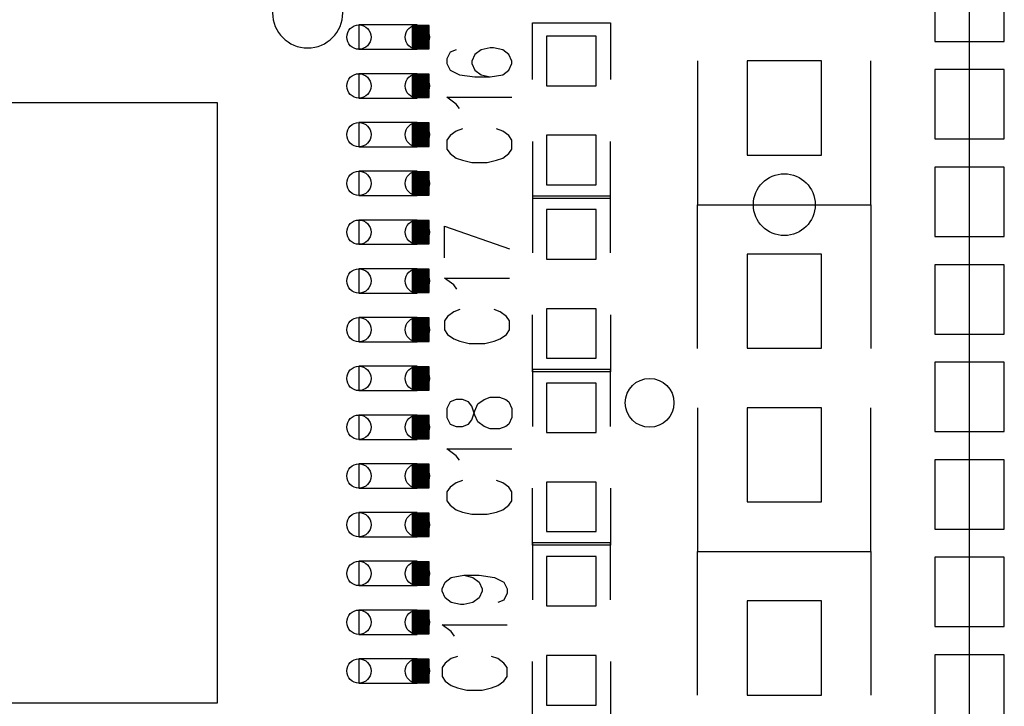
# Model space of a CAD drawing. Extents: x 0.9 to 16.1, y 0.6 to 10.4.
# Tile 16 of 21: x 10.213 to 11.282, y 5.598 to 6.343. Entities that reach past the tile are written whole.
import ezdxf

# ---------------------------------------------------------------- set-up
doc = ezdxf.new("R2010")
doc.units = 0
doc.layers.get('0').update_dxf_attribs({"linetype": 'CONTINUOUS'})
doc.layers.add('adt001026', color=3, linetype='CONTINUOUS')

# ---------------------------------------------------------------- blocks, each defined once
blk = doc.blocks.new('D11')
blk.add_circle((0, 0), 0.0265)
blk = doc.blocks.new('D12')
blk.add_circle((0, 0), 0.0336)
blk = doc.blocks.new('D18')
blk.add_lwpolyline([(-0.026895, -0.026895), (0.026895, -0.026895), (0.026895, 0.026895), (-0.026895, 0.026895)], close=True)
blk = doc.blocks.new('D21')
blk.add_lwpolyline([(-0.325605, -0.325605), (0.325605, -0.325605), (0.325605, 0.325605), (-0.325605, 0.325605)], close=True)
blk = doc.blocks.new('D24')
blk.add_lwpolyline([(-0.040335, -0.051105), (0.040335, -0.051105), (0.040335, 0.051105), (-0.040335, 0.051105)], close=True)
blk = doc.blocks.new('D27')
blk.add_lwpolyline([(-0.03765, -0.03765), (0.03765, -0.03765), (0.03765, 0.03765), (-0.03765, 0.03765)], close=True)
blk = doc.blocks.new('D41')
blk.add_lwpolyline([(0.0317, 0.0132), (-0.0317, 0.0132), (-0.0317, -0.0132), (0.0317, -0.0132)], close=True)
for centre in [(-0.0317, 0), (0.0317, 0)]:
    blk.add_circle(centre, 0.0132)

msp = doc.modelspace()

# ---------------------------------------------------------------- linework, layer by layer
at = {"layer": 'adt001026', "color": 3}
for points in [[(8.703304, 3.816078), (11.244574, 3.816078), (11.244574, 7.783098), (8.703304, 7.783098), (8.703304, 3.816078)], [(10.657234, 6.311688), (10.657234, 6.337098), (10.639234, 6.337098), (10.639234, 6.311688), (10.657234, 6.311688)], [(10.639234, 6.311688), (10.639234, 6.337098)], [(10.639744, 6.311688), (10.639744, 6.337098)], [(10.640284, 6.311688), (10.640284, 6.337098)], [(10.640824, 6.311688), (10.640824, 6.337098)], [(10.641334, 6.311688), (10.641334, 6.337098)], [(10.641874, 6.311688), (10.641874, 6.337098)], [(10.642414, 6.311688), (10.642414, 6.337098)], [(10.642924, 6.311688), (10.642924, 6.337098)], [(10.643464, 6.311688), (10.643464, 6.337098)], [(10.643974, 6.311688), (10.643974, 6.337098)], [(10.644514, 6.311688), (10.644514, 6.337098)], [(10.645054, 6.311688), (10.645054, 6.337098)], [(10.645564, 6.311688), (10.645564, 6.337098)], [(10.646104, 6.311688), (10.646104, 6.337098)], [(10.646644, 6.311688), (10.646644, 6.337098)], [(10.647154, 6.311688), (10.647154, 6.337098)], [(10.647694, 6.311688), (10.647694, 6.337098)], [(10.648234, 6.311688), (10.648234, 6.337098)], [(10.648744, 6.311688), (10.648744, 6.337098)], [(10.649284, 6.311688), (10.649284, 6.337098)], [(10.649824, 6.311688), (10.649824, 6.337098)], [(10.650334, 6.311688), (10.650334, 6.337098)], [(10.650874, 6.311688), (10.650874, 6.337098)], [(10.651414, 6.311688), (10.651414, 6.337098)], [(10.651924, 6.311688), (10.651924, 6.337098)], [(10.652464, 6.311688), (10.652464, 6.337098)], [(10.652974, 6.311688), (10.652974, 6.337098)], [(10.653514, 6.311688), (10.653514, 6.337098)], [(10.654054, 6.311688), (10.654054, 6.337098)], [(10.654564, 6.311688), (10.654564, 6.337098)], [(10.655104, 6.311688), (10.655104, 6.337098)], [(10.655644, 6.311688), (10.655644, 6.337098)], [(10.656154, 6.311688), (10.656154, 6.337098)], [(10.656694, 6.311688), (10.656694, 6.337098)], [(10.769524, 6.278328), (10.769524, 6.339978), (10.854244, 6.339978), (10.854244, 6.278328)], [(10.686814, 6.310458), (10.680094, 6.308028), (10.676734, 6.300678), (10.676734, 6.295788), (10.680094, 6.288468), (10.690174, 6.283578), (10.707004, 6.281118), (10.723804, 6.281118), (10.737244, 6.283578), (10.743964, 6.288468), (10.747324, 6.295788), (10.747324, 6.298248), (10.743964, 6.305568), (10.737244, 6.310458), (10.727164, 6.312918), (10.723804, 6.312918), (10.713724, 6.310458), (10.707004, 6.305568), (10.703614, 6.298248), (10.703614, 6.295788), (10.707004, 6.288468), (10.713724, 6.283578), (10.723804, 6.281118)], [(10.949044, 6.298488), (10.949044, 6.142488), (11.137324, 6.142488), (11.137324, 6.298488)], [(10.657234, 6.258768), (10.657234, 6.284178), (10.639234, 6.284178), (10.639234, 6.258768), (10.657234, 6.258768)], [(10.639234, 6.258768), (10.639234, 6.284178)], [(10.639744, 6.258768), (10.639744, 6.284178)], [(10.640284, 6.258768), (10.640284, 6.284178)], [(10.640824, 6.258768), (10.640824, 6.284178)], [(10.641334, 6.258768), (10.641334, 6.284178)], [(10.641874, 6.258768), (10.641874, 6.284178)], [(10.642414, 6.258768), (10.642414, 6.284178)], [(10.642924, 6.258768), (10.642924, 6.284178)], [(10.643464, 6.258768), (10.643464, 6.284178)], [(10.643974, 6.258768), (10.643974, 6.284178)], [(10.644514, 6.258768), (10.644514, 6.284178)], [(10.645054, 6.258768), (10.645054, 6.284178)], [(10.645564, 6.258768), (10.645564, 6.284178)], [(10.646104, 6.258768), (10.646104, 6.284178)], [(10.646644, 6.258768), (10.646644, 6.284178)], [(10.647154, 6.258768), (10.647154, 6.284178)], [(10.647694, 6.258768), (10.647694, 6.284178)], [(10.648234, 6.258768), (10.648234, 6.284178)], [(10.648744, 6.258768), (10.648744, 6.284178)], [(10.649284, 6.258768), (10.649284, 6.284178)], [(10.649824, 6.258768), (10.649824, 6.284178)], [(10.650334, 6.258768), (10.650334, 6.284178)], [(10.650874, 6.258768), (10.650874, 6.284178)], [(10.651414, 6.258768), (10.651414, 6.284178)], [(10.651924, 6.258768), (10.651924, 6.284178)], [(10.652464, 6.258768), (10.652464, 6.284178)], [(10.652974, 6.258768), (10.652974, 6.284178)], [(10.653514, 6.258768), (10.653514, 6.284178)], [(10.654054, 6.258768), (10.654054, 6.284178)], [(10.654564, 6.258768), (10.654564, 6.284178)], [(10.655104, 6.258768), (10.655104, 6.284178)], [(10.655644, 6.258768), (10.655644, 6.284178)], [(10.656154, 6.258768), (10.656154, 6.284178)], [(10.656694, 6.258768), (10.656694, 6.284178)], [(10.690174, 6.246888), (10.686814, 6.251778), (10.676734, 6.259128), (10.747324, 6.259128)], [(10.657234, 6.205818), (10.657234, 6.231228), (10.639234, 6.231228), (10.639234, 6.205818), (10.657234, 6.205818)], [(10.639234, 6.205818), (10.639234, 6.231228)], [(10.639744, 6.205818), (10.639744, 6.231228)], [(10.640284, 6.205818), (10.640284, 6.231228)], [(10.640824, 6.205818), (10.640824, 6.231228)], [(10.641334, 6.205818), (10.641334, 6.231228)], [(10.641874, 6.205818), (10.641874, 6.231228)], [(10.642414, 6.205818), (10.642414, 6.231228)], [(10.642924, 6.205818), (10.642924, 6.231228)], [(10.643464, 6.205818), (10.643464, 6.231228)], [(10.643974, 6.205818), (10.643974, 6.231228)], [(10.644514, 6.205818), (10.644514, 6.231228)], [(10.645054, 6.205818), (10.645054, 6.231228)], [(10.645564, 6.205818), (10.645564, 6.231228)], [(10.646104, 6.205818), (10.646104, 6.231228)], [(10.646644, 6.205818), (10.646644, 6.231228)], [(10.647154, 6.205818), (10.647154, 6.231228)], [(10.647694, 6.205818), (10.647694, 6.231228)], [(10.648234, 6.205818), (10.648234, 6.231228)], [(10.648744, 6.205818), (10.648744, 6.231228)], [(10.649284, 6.205818), (10.649284, 6.231228)], [(10.649824, 6.205818), (10.649824, 6.231228)], [(10.650334, 6.205818), (10.650334, 6.231228)], [(10.650874, 6.205818), (10.650874, 6.231228)], [(10.651414, 6.205818), (10.651414, 6.231228)], [(10.651924, 6.205818), (10.651924, 6.231228)], [(10.652464, 6.205818), (10.652464, 6.231228)], [(10.652974, 6.205818), (10.652974, 6.231228)], [(10.653514, 6.205818), (10.653514, 6.231228)], [(10.654054, 6.205818), (10.654054, 6.231228)], [(10.654564, 6.205818), (10.654564, 6.231228)], [(10.655104, 6.205818), (10.655104, 6.231228)], [(10.655644, 6.205818), (10.655644, 6.231228)], [(10.656154, 6.205818), (10.656154, 6.231228)], [(10.656694, 6.205818), (10.656694, 6.231228)], [(10.693534, 6.224898), (10.686814, 6.222438), (10.680094, 6.217548), (10.676734, 6.212658), (10.676734, 6.202878), (10.680094, 6.197988), (10.686814, 6.193098), (10.693534, 6.190668), (10.703614, 6.188208), (10.720444, 6.188208), (10.730524, 6.190668), (10.737244, 6.193098), (10.743964, 6.197988), (10.747324, 6.202878), (10.747324, 6.212658), (10.743964, 6.217548), (10.737244, 6.222438), (10.730524, 6.224898)], [(10.769524, 6.211068), (10.769524, 6.149388), (10.854244, 6.149388), (10.854244, 6.211068)], [(10.657234, 6.152868), (10.657234, 6.178278), (10.639234, 6.178278), (10.639234, 6.152868), (10.657234, 6.152868)], [(10.639234, 6.152868), (10.639234, 6.178278)], [(10.639744, 6.152868), (10.639744, 6.178278)], [(10.640284, 6.152868), (10.640284, 6.178278)], [(10.640824, 6.152868), (10.640824, 6.178278)], [(10.641334, 6.152868), (10.641334, 6.178278)], [(10.641874, 6.152868), (10.641874, 6.178278)], [(10.642414, 6.152868), (10.642414, 6.178278)], [(10.642924, 6.152868), (10.642924, 6.178278)], [(10.643464, 6.152868), (10.643464, 6.178278)], [(10.643974, 6.152868), (10.643974, 6.178278)], [(10.644514, 6.152868), (10.644514, 6.178278)], [(10.645054, 6.152868), (10.645054, 6.178278)], [(10.645564, 6.152868), (10.645564, 6.178278)], [(10.646104, 6.152868), (10.646104, 6.178278)], [(10.646644, 6.152868), (10.646644, 6.178278)], [(10.647154, 6.152868), (10.647154, 6.178278)], [(10.647694, 6.152868), (10.647694, 6.178278)], [(10.648234, 6.152868), (10.648234, 6.178278)], [(10.648744, 6.152868), (10.648744, 6.178278)], [(10.649284, 6.152868), (10.649284, 6.178278)], [(10.649824, 6.152868), (10.649824, 6.178278)], [(10.650334, 6.152868), (10.650334, 6.178278)], [(10.650874, 6.152868), (10.650874, 6.178278)], [(10.651414, 6.152868), (10.651414, 6.178278)], [(10.651924, 6.152868), (10.651924, 6.178278)], [(10.652464, 6.152868), (10.652464, 6.178278)], [(10.652974, 6.152868), (10.652974, 6.178278)], [(10.653514, 6.152868), (10.653514, 6.178278)], [(10.654054, 6.152868), (10.654054, 6.178278)], [(10.654564, 6.152868), (10.654564, 6.178278)], [(10.655104, 6.152868), (10.655104, 6.178278)], [(10.655644, 6.152868), (10.655644, 6.178278)], [(10.656154, 6.152868), (10.656154, 6.178278)], [(10.656694, 6.152868), (10.656694, 6.178278)], [(10.854244, 6.090048), (10.854244, 6.151728), (10.769524, 6.151728), (10.769524, 6.090048)], [(10.949044, 5.986488), (10.949044, 6.142488), (11.137324, 6.142488), (11.137324, 5.986488)], [(10.657234, 6.099918), (10.657234, 6.125328), (10.639234, 6.125328), (10.639234, 6.099918), (10.657234, 6.099918)], [(10.639234, 6.099918), (10.639234, 6.125328)], [(10.639744, 6.099918), (10.639744, 6.125328)], [(10.640284, 6.099918), (10.640284, 6.125328)], [(10.640824, 6.099918), (10.640824, 6.125328)], [(10.641334, 6.099918), (10.641334, 6.125328)], [(10.641874, 6.099918), (10.641874, 6.125328)], [(10.642414, 6.099918), (10.642414, 6.125328)], [(10.642924, 6.099918), (10.642924, 6.125328)], [(10.643464, 6.099918), (10.643464, 6.125328)], [(10.643974, 6.099918), (10.643974, 6.125328)], [(10.644514, 6.099918), (10.644514, 6.125328)], [(10.645054, 6.099918), (10.645054, 6.125328)], [(10.645564, 6.099918), (10.645564, 6.125328)], [(10.646104, 6.099918), (10.646104, 6.125328)], [(10.646644, 6.099918), (10.646644, 6.125328)], [(10.647154, 6.099918), (10.647154, 6.125328)], [(10.647694, 6.099918), (10.647694, 6.125328)], [(10.648234, 6.099918), (10.648234, 6.125328)], [(10.648744, 6.099918), (10.648744, 6.125328)], [(10.649284, 6.099918), (10.649284, 6.125328)], [(10.649824, 6.099918), (10.649824, 6.125328)], [(10.650334, 6.099918), (10.650334, 6.125328)], [(10.650874, 6.099918), (10.650874, 6.125328)], [(10.651414, 6.099918), (10.651414, 6.125328)], [(10.651924, 6.099918), (10.651924, 6.125328)], [(10.652464, 6.099918), (10.652464, 6.125328)], [(10.652974, 6.099918), (10.652974, 6.125328)], [(10.653514, 6.099918), (10.653514, 6.125328)], [(10.654054, 6.099918), (10.654054, 6.125328)], [(10.654564, 6.099918), (10.654564, 6.125328)], [(10.655104, 6.099918), (10.655104, 6.125328)], [(10.655644, 6.099918), (10.655644, 6.125328)], [(10.656154, 6.099918), (10.656154, 6.125328)], [(10.656694, 6.099918), (10.656694, 6.125328)], [(10.674034, 6.119028), (10.744654, 6.094578)], [(10.674034, 6.084798), (10.674034, 6.119028)], [(10.657234, 6.046998), (10.657234, 6.072408), (10.639234, 6.072408), (10.639234, 6.046998), (10.657234, 6.046998)], [(10.639234, 6.046998), (10.639234, 6.072408)], [(10.639744, 6.046998), (10.639744, 6.072408)], [(10.640284, 6.046998), (10.640284, 6.072408)], [(10.640824, 6.046998), (10.640824, 6.072408)], [(10.641334, 6.046998), (10.641334, 6.072408)], [(10.641874, 6.046998), (10.641874, 6.072408)], [(10.642414, 6.046998), (10.642414, 6.072408)], [(10.642924, 6.046998), (10.642924, 6.072408)], [(10.643464, 6.046998), (10.643464, 6.072408)], [(10.643974, 6.046998), (10.643974, 6.072408)], [(10.644514, 6.046998), (10.644514, 6.072408)], [(10.645054, 6.046998), (10.645054, 6.072408)], [(10.645564, 6.046998), (10.645564, 6.072408)], [(10.646104, 6.046998), (10.646104, 6.072408)], [(10.646644, 6.046998), (10.646644, 6.072408)], [(10.647154, 6.046998), (10.647154, 6.072408)], [(10.647694, 6.046998), (10.647694, 6.072408)], [(10.648234, 6.046998), (10.648234, 6.072408)], [(10.648744, 6.046998), (10.648744, 6.072408)], [(10.649284, 6.046998), (10.649284, 6.072408)], [(10.649824, 6.046998), (10.649824, 6.072408)], [(10.650334, 6.046998), (10.650334, 6.072408)], [(10.650874, 6.046998), (10.650874, 6.072408)], [(10.651414, 6.046998), (10.651414, 6.072408)], [(10.651924, 6.046998), (10.651924, 6.072408)], [(10.652464, 6.046998), (10.652464, 6.072408)], [(10.652974, 6.046998), (10.652974, 6.072408)], [(10.653514, 6.046998), (10.653514, 6.072408)], [(10.654054, 6.046998), (10.654054, 6.072408)], [(10.654564, 6.046998), (10.654564, 6.072408)], [(10.655104, 6.046998), (10.655104, 6.072408)], [(10.655644, 6.046998), (10.655644, 6.072408)], [(10.656154, 6.046998), (10.656154, 6.072408)], [(10.656694, 6.046998), (10.656694, 6.072408)], [(10.687504, 6.050568), (10.684144, 6.055458), (10.674034, 6.062778), (10.744654, 6.062778)], [(10.690864, 6.028548), (10.684144, 6.026118), (10.677394, 6.021228), (10.674034, 6.016338), (10.674034, 6.006558), (10.677394, 6.001668), (10.684144, 5.996778), (10.690864, 5.994318), (10.700944, 5.991888), (10.717744, 5.991888), (10.727824, 5.994318), (10.734544, 5.996778), (10.741294, 6.001668), (10.744654, 6.006558), (10.744654, 6.016338), (10.741294, 6.021228), (10.734544, 6.026118), (10.727824, 6.028548)], [(10.854244, 6.022818), (10.854244, 5.961138), (10.769524, 5.961138), (10.769524, 6.022818)], [(10.657234, 5.994048), (10.657234, 6.019458), (10.639234, 6.019458), (10.639234, 5.994048), (10.657234, 5.994048)], [(10.639234, 5.994048), (10.639234, 6.019458)], [(10.639744, 5.994048), (10.639744, 6.019458)], [(10.640284, 5.994048), (10.640284, 6.019458)], [(10.640824, 5.994048), (10.640824, 6.019458)], [(10.641334, 5.994048), (10.641334, 6.019458)], [(10.641874, 5.994048), (10.641874, 6.019458)], [(10.642414, 5.994048), (10.642414, 6.019458)], [(10.642924, 5.994048), (10.642924, 6.019458)], [(10.643464, 5.994048), (10.643464, 6.019458)], [(10.643974, 5.994048), (10.643974, 6.019458)], [(10.644514, 5.994048), (10.644514, 6.019458)], [(10.645054, 5.994048), (10.645054, 6.019458)], [(10.645564, 5.994048), (10.645564, 6.019458)], [(10.646104, 5.994048), (10.646104, 6.019458)], [(10.646644, 5.994048), (10.646644, 6.019458)], [(10.647154, 5.994048), (10.647154, 6.019458)], [(10.647694, 5.994048), (10.647694, 6.019458)], [(10.648234, 5.994048), (10.648234, 6.019458)], [(10.648744, 5.994048), (10.648744, 6.019458)], [(10.649284, 5.994048), (10.649284, 6.019458)], [(10.649824, 5.994048), (10.649824, 6.019458)], [(10.650334, 5.994048), (10.650334, 6.019458)], [(10.650874, 5.994048), (10.650874, 6.019458)], [(10.651414, 5.994048), (10.651414, 6.019458)], [(10.651924, 5.994048), (10.651924, 6.019458)], [(10.652464, 5.994048), (10.652464, 6.019458)], [(10.652974, 5.994048), (10.652974, 6.019458)], [(10.653514, 5.994048), (10.653514, 6.019458)], [(10.654054, 5.994048), (10.654054, 6.019458)], [(10.654564, 5.994048), (10.654564, 6.019458)], [(10.655104, 5.994048), (10.655104, 6.019458)], [(10.655644, 5.994048), (10.655644, 6.019458)], [(10.656154, 5.994048), (10.656154, 6.019458)], [(10.656694, 5.994048), (10.656694, 6.019458)], [(10.657234, 5.941098), (10.657234, 5.966508), (10.639234, 5.966508), (10.639234, 5.941098), (10.657234, 5.941098)], [(10.639234, 5.941098), (10.639234, 5.966508)], [(10.639744, 5.941098), (10.639744, 5.966508)], [(10.640284, 5.941098), (10.640284, 5.966508)], [(10.640824, 5.941098), (10.640824, 5.966508)], [(10.641334, 5.941098), (10.641334, 5.966508)], [(10.641874, 5.941098), (10.641874, 5.966508)], [(10.642414, 5.941098), (10.642414, 5.966508)], [(10.642924, 5.941098), (10.642924, 5.966508)], [(10.643464, 5.941098), (10.643464, 5.966508)], [(10.643974, 5.941098), (10.643974, 5.966508)], [(10.644514, 5.941098), (10.644514, 5.966508)], [(10.645054, 5.941098), (10.645054, 5.966508)], [(10.645564, 5.941098), (10.645564, 5.966508)], [(10.646104, 5.941098), (10.646104, 5.966508)], [(10.646644, 5.941098), (10.646644, 5.966508)], [(10.647154, 5.941098), (10.647154, 5.966508)], [(10.647694, 5.941098), (10.647694, 5.966508)], [(10.648234, 5.941098), (10.648234, 5.966508)], [(10.648744, 5.941098), (10.648744, 5.966508)], [(10.649284, 5.941098), (10.649284, 5.966508)], [(10.649824, 5.941098), (10.649824, 5.966508)], [(10.650334, 5.941098), (10.650334, 5.966508)], [(10.650874, 5.941098), (10.650874, 5.966508)], [(10.651414, 5.941098), (10.651414, 5.966508)], [(10.651924, 5.941098), (10.651924, 5.966508)], [(10.652464, 5.941098), (10.652464, 5.966508)], [(10.652974, 5.941098), (10.652974, 5.966508)], [(10.653514, 5.941098), (10.653514, 5.966508)], [(10.654054, 5.941098), (10.654054, 5.966508)], [(10.654564, 5.941098), (10.654564, 5.966508)], [(10.655104, 5.941098), (10.655104, 5.966508)], [(10.655644, 5.941098), (10.655644, 5.966508)], [(10.656154, 5.941098), (10.656154, 5.966508)], [(10.656694, 5.941098), (10.656694, 5.966508)], [(10.854244, 5.901798), (10.854244, 5.963448), (10.769524, 5.963448), (10.769524, 5.901798)], [(10.676734, 5.911428), (10.680094, 5.904108), (10.686814, 5.901648), (10.693534, 5.901648), (10.700254, 5.904108), (10.703614, 5.908998), (10.707004, 5.918778), (10.710364, 5.926098), (10.717084, 5.930988), (10.723804, 5.933448), (10.733884, 5.933448), (10.740604, 5.930988), (10.743964, 5.928558), (10.747324, 5.921208), (10.747324, 5.911428), (10.743964, 5.904108), (10.740604, 5.901648), (10.733884, 5.899218), (10.723804, 5.899218), (10.717084, 5.901648), (10.710364, 5.906538), (10.707004, 5.913888), (10.703614, 5.923668), (10.700254, 5.928558), (10.693534, 5.930988), (10.686814, 5.930988), (10.680094, 5.928558), (10.676734, 5.921208), (10.676734, 5.911428)], [(10.949044, 5.921958), (10.949044, 5.765958), (11.137324, 5.765958), (11.137324, 5.921958)], [(10.657234, 5.888148), (10.657234, 5.913558), (10.639234, 5.913558), (10.639234, 5.888148), (10.657234, 5.888148)], [(10.639234, 5.888148), (10.639234, 5.913558)], [(10.639744, 5.888148), (10.639744, 5.913558)], [(10.640284, 5.888148), (10.640284, 5.913558)], [(10.640824, 5.888148), (10.640824, 5.913558)], [(10.641334, 5.888148), (10.641334, 5.913558)], [(10.641874, 5.888148), (10.641874, 5.913558)], [(10.642414, 5.888148), (10.642414, 5.913558)], [(10.642924, 5.888148), (10.642924, 5.913558)], [(10.643464, 5.888148), (10.643464, 5.913558)], [(10.643974, 5.888148), (10.643974, 5.913558)], [(10.644514, 5.888148), (10.644514, 5.913558)], [(10.645054, 5.888148), (10.645054, 5.913558)], [(10.645564, 5.888148), (10.645564, 5.913558)], [(10.646104, 5.888148), (10.646104, 5.913558)], [(10.646644, 5.888148), (10.646644, 5.913558)], [(10.647154, 5.888148), (10.647154, 5.913558)], [(10.647694, 5.888148), (10.647694, 5.913558)], [(10.648234, 5.888148), (10.648234, 5.913558)], [(10.648744, 5.888148), (10.648744, 5.913558)], [(10.649284, 5.888148), (10.649284, 5.913558)], [(10.649824, 5.888148), (10.649824, 5.913558)], [(10.650334, 5.888148), (10.650334, 5.913558)], [(10.650874, 5.888148), (10.650874, 5.913558)], [(10.651414, 5.888148), (10.651414, 5.913558)], [(10.651924, 5.888148), (10.651924, 5.913558)], [(10.652464, 5.888148), (10.652464, 5.913558)], [(10.652974, 5.888148), (10.652974, 5.913558)], [(10.653514, 5.888148), (10.653514, 5.913558)], [(10.654054, 5.888148), (10.654054, 5.913558)], [(10.654564, 5.888148), (10.654564, 5.913558)], [(10.655104, 5.888148), (10.655104, 5.913558)], [(10.655644, 5.888148), (10.655644, 5.913558)], [(10.656154, 5.888148), (10.656154, 5.913558)], [(10.656694, 5.888148), (10.656694, 5.913558)], [(10.690174, 5.864988), (10.686814, 5.869878), (10.676734, 5.877198), (10.747324, 5.877198)], [(10.657234, 5.835198), (10.657234, 5.860638), (10.639234, 5.860638), (10.639234, 5.835198)], [(10.639234, 5.835198), (10.639234, 5.860638)], [(10.639744, 5.835198), (10.639744, 5.860638)], [(10.640284, 5.835198), (10.640284, 5.860638)], [(10.640824, 5.835198), (10.640824, 5.860638)], [(10.641334, 5.835198), (10.641334, 5.860638)], [(10.641874, 5.835198), (10.641874, 5.860638)], [(10.642414, 5.835198), (10.642414, 5.860638)], [(10.642924, 5.835198), (10.642924, 5.860638)], [(10.643464, 5.835198), (10.643464, 5.860638)], [(10.643974, 5.835198), (10.643974, 5.860638)], [(10.644514, 5.835198), (10.644514, 5.860638)], [(10.645054, 5.835198), (10.645054, 5.860638)], [(10.645564, 5.835198), (10.645564, 5.860638)], [(10.646104, 5.835198), (10.646104, 5.860638)], [(10.646644, 5.835198), (10.646644, 5.860638)], [(10.647154, 5.835198), (10.647154, 5.860638)], [(10.647694, 5.835198), (10.647694, 5.860638)], [(10.648234, 5.835198), (10.648234, 5.860638)], [(10.648744, 5.835198), (10.648744, 5.860638)], [(10.649284, 5.835198), (10.649284, 5.860638)], [(10.649824, 5.835198), (10.649824, 5.860638)], [(10.650334, 5.835198), (10.650334, 5.860638)], [(10.650874, 5.835198), (10.650874, 5.860638)], [(10.651414, 5.835198), (10.651414, 5.860638)], [(10.651924, 5.835198), (10.651924, 5.860638)], [(10.652464, 5.835198), (10.652464, 5.860638)], [(10.652974, 5.835198), (10.652974, 5.860638)], [(10.653514, 5.835198), (10.653514, 5.860638)], [(10.654054, 5.835198), (10.654054, 5.860638)], [(10.654564, 5.835198), (10.654564, 5.860638)], [(10.655104, 5.835198), (10.655104, 5.860638)], [(10.655644, 5.835198), (10.655644, 5.860638)], [(10.656154, 5.835198), (10.656154, 5.860638)], [(10.656694, 5.835198), (10.656694, 5.860638)], [(10.693534, 5.842968), (10.686814, 5.840538), (10.680094, 5.835648), (10.676734, 5.830758), (10.676734, 5.820978), (10.680094, 5.816088), (10.686814, 5.811198), (10.693534, 5.808738), (10.703614, 5.806308), (10.720444, 5.806308), (10.730524, 5.808738), (10.737244, 5.811198), (10.743964, 5.816088), (10.747324, 5.820978), (10.747324, 5.830758), (10.743964, 5.835648), (10.737244, 5.840538), (10.730524, 5.842968)], [(10.639234, 5.835198), (10.657234, 5.835198)], [(10.854244, 5.834538), (10.854244, 5.772858), (10.769524, 5.772858), (10.769524, 5.834538)], [(10.657234, 5.782278), (10.657234, 5.807688), (10.639234, 5.807688), (10.639234, 5.782278), (10.657234, 5.782278)], [(10.639234, 5.782278), (10.639234, 5.807688)], [(10.639744, 5.782278), (10.639744, 5.807688)], [(10.640284, 5.782278), (10.640284, 5.807688)], [(10.640824, 5.782278), (10.640824, 5.807688)], [(10.641334, 5.782278), (10.641334, 5.807688)], [(10.641874, 5.782278), (10.641874, 5.807688)], [(10.642414, 5.782278), (10.642414, 5.807688)], [(10.642924, 5.782278), (10.642924, 5.807688)], [(10.643464, 5.782278), (10.643464, 5.807688)], [(10.643974, 5.782278), (10.643974, 5.807688)], [(10.644514, 5.782278), (10.644514, 5.807688)], [(10.645054, 5.782278), (10.645054, 5.807688)], [(10.645564, 5.782278), (10.645564, 5.807688)], [(10.646104, 5.782278), (10.646104, 5.807688)], [(10.646644, 5.782278), (10.646644, 5.807688)], [(10.647154, 5.782278), (10.647154, 5.807688)], [(10.647694, 5.782278), (10.647694, 5.807688)], [(10.648234, 5.782278), (10.648234, 5.807688)], [(10.648744, 5.782278), (10.648744, 5.807688)], [(10.649284, 5.782278), (10.649284, 5.807688)], [(10.649824, 5.782278), (10.649824, 5.807688)], [(10.650334, 5.782278), (10.650334, 5.807688)], [(10.650874, 5.782278), (10.650874, 5.807688)], [(10.651414, 5.782278), (10.651414, 5.807688)], [(10.651924, 5.782278), (10.651924, 5.807688)], [(10.652464, 5.782278), (10.652464, 5.807688)], [(10.652974, 5.782278), (10.652974, 5.807688)], [(10.653514, 5.782278), (10.653514, 5.807688)], [(10.654054, 5.782278), (10.654054, 5.807688)], [(10.654564, 5.782278), (10.654564, 5.807688)], [(10.655104, 5.782278), (10.655104, 5.807688)], [(10.655644, 5.782278), (10.655644, 5.807688)], [(10.656154, 5.782278), (10.656154, 5.807688)], [(10.656694, 5.782278), (10.656694, 5.807688)], [(10.854244, 5.713518), (10.854244, 5.775198), (10.769524, 5.775198), (10.769524, 5.713518)], [(10.949044, 5.609958), (10.949044, 5.765958), (11.137324, 5.765958), (11.137324, 5.609958)], [(10.657234, 5.729328), (10.657234, 5.754738), (10.639234, 5.754738), (10.639234, 5.729328), (10.657234, 5.729328)], [(10.639234, 5.729328), (10.639234, 5.754738)], [(10.639744, 5.729328), (10.639744, 5.754738)], [(10.640284, 5.729328), (10.640284, 5.754738)], [(10.640824, 5.729328), (10.640824, 5.754738)], [(10.641334, 5.729328), (10.641334, 5.754738)], [(10.641874, 5.729328), (10.641874, 5.754738)], [(10.642414, 5.729328), (10.642414, 5.754738)], [(10.642924, 5.729328), (10.642924, 5.754738)], [(10.643464, 5.729328), (10.643464, 5.754738)], [(10.643974, 5.729328), (10.643974, 5.754738)], [(10.644514, 5.729328), (10.644514, 5.754738)], [(10.645054, 5.729328), (10.645054, 5.754738)], [(10.645564, 5.729328), (10.645564, 5.754738)], [(10.646104, 5.729328), (10.646104, 5.754738)], [(10.646644, 5.729328), (10.646644, 5.754738)], [(10.647154, 5.729328), (10.647154, 5.754738)], [(10.647694, 5.729328), (10.647694, 5.754738)], [(10.648234, 5.729328), (10.648234, 5.754738)], [(10.648744, 5.729328), (10.648744, 5.754738)], [(10.649284, 5.729328), (10.649284, 5.754738)], [(10.649824, 5.729328), (10.649824, 5.754738)], [(10.650334, 5.729328), (10.650334, 5.754738)], [(10.650874, 5.729328), (10.650874, 5.754738)], [(10.651414, 5.729328), (10.651414, 5.754738)], [(10.651924, 5.729328), (10.651924, 5.754738)], [(10.652464, 5.729328), (10.652464, 5.754738)], [(10.652974, 5.729328), (10.652974, 5.754738)], [(10.653514, 5.729328), (10.653514, 5.754738)], [(10.654054, 5.729328), (10.654054, 5.754738)], [(10.654564, 5.729328), (10.654564, 5.754738)], [(10.655104, 5.729328), (10.655104, 5.754738)], [(10.655644, 5.729328), (10.655644, 5.754738)], [(10.656154, 5.729328), (10.656154, 5.754738)], [(10.656694, 5.729328), (10.656694, 5.754738)], [(10.715074, 5.722938), (10.711684, 5.715588), (10.704964, 5.710698), (10.694884, 5.708268), (10.691524, 5.708268), (10.681444, 5.710698), (10.674724, 5.715588), (10.671364, 5.722938), (10.671364, 5.725368), (10.674724, 5.732718), (10.681444, 5.737608), (10.694884, 5.740038), (10.711684, 5.740038), (10.728514, 5.737608), (10.738594, 5.732718), (10.741954, 5.725368), (10.741954, 5.720478), (10.738594, 5.713158), (10.731874, 5.710698)], [(10.694884, 5.740038), (10.704964, 5.737608), (10.711684, 5.732718), (10.715074, 5.725368)], [(10.715074, 5.725368), (10.715074, 5.722938)], [(10.657234, 5.676378), (10.657234, 5.701788), (10.639234, 5.701788), (10.639234, 5.676378), (10.657234, 5.676378)], [(10.639234, 5.676378), (10.639234, 5.701788)], [(10.639744, 5.676378), (10.639744, 5.701788)], [(10.640284, 5.676378), (10.640284, 5.701788)], [(10.640824, 5.676378), (10.640824, 5.701788)], [(10.641334, 5.676378), (10.641334, 5.701788)], [(10.641874, 5.676378), (10.641874, 5.701788)], [(10.642414, 5.676378), (10.642414, 5.701788)], [(10.642924, 5.676378), (10.642924, 5.701788)], [(10.643464, 5.676378), (10.643464, 5.701788)], [(10.643974, 5.676378), (10.643974, 5.701788)], [(10.644514, 5.676378), (10.644514, 5.701788)], [(10.645054, 5.676378), (10.645054, 5.701788)], [(10.645564, 5.676378), (10.645564, 5.701788)], [(10.646104, 5.676378), (10.646104, 5.701788)], [(10.646644, 5.676378), (10.646644, 5.701788)], [(10.647154, 5.676378), (10.647154, 5.701788)], [(10.647694, 5.676378), (10.647694, 5.701788)], [(10.648234, 5.676378), (10.648234, 5.701788)], [(10.648744, 5.676378), (10.648744, 5.701788)], [(10.649284, 5.676378), (10.649284, 5.701788)], [(10.649824, 5.676378), (10.649824, 5.701788)], [(10.650334, 5.676378), (10.650334, 5.701788)], [(10.650874, 5.676378), (10.650874, 5.701788)], [(10.651414, 5.676378), (10.651414, 5.701788)], [(10.651924, 5.676378), (10.651924, 5.701788)], [(10.652464, 5.676378), (10.652464, 5.701788)], [(10.652974, 5.676378), (10.652974, 5.701788)], [(10.653514, 5.676378), (10.653514, 5.701788)], [(10.654054, 5.676378), (10.654054, 5.701788)], [(10.654564, 5.676378), (10.654564, 5.701788)], [(10.655104, 5.676378), (10.655104, 5.701788)], [(10.655644, 5.676378), (10.655644, 5.701788)], [(10.656154, 5.676378), (10.656154, 5.701788)], [(10.656694, 5.676378), (10.656694, 5.701788)], [(10.684804, 5.674038), (10.681444, 5.678928), (10.671364, 5.686248), (10.741954, 5.686248)], [(10.657234, 5.623428), (10.657234, 5.648868), (10.639234, 5.648868), (10.639234, 5.623428), (10.657234, 5.623428)], [(10.639234, 5.623428), (10.639234, 5.648868)], [(10.639744, 5.623428), (10.639744, 5.648868)], [(10.640284, 5.623428), (10.640284, 5.648868)], [(10.640824, 5.623428), (10.640824, 5.648868)], [(10.641334, 5.623428), (10.641334, 5.648868)], [(10.641874, 5.623428), (10.641874, 5.648868)], [(10.642414, 5.623428), (10.642414, 5.648868)], [(10.642924, 5.623428), (10.642924, 5.648868)], [(10.643464, 5.623428), (10.643464, 5.648868)], [(10.643974, 5.623428), (10.643974, 5.648868)], [(10.644514, 5.623428), (10.644514, 5.648868)], [(10.645054, 5.623428), (10.645054, 5.648868)], [(10.645564, 5.623428), (10.645564, 5.648868)], [(10.646104, 5.623428), (10.646104, 5.648868)], [(10.646644, 5.623428), (10.646644, 5.648868)], [(10.647154, 5.623428), (10.647154, 5.648868)], [(10.647694, 5.623428), (10.647694, 5.648868)], [(10.648234, 5.623428), (10.648234, 5.648868)], [(10.648744, 5.623428), (10.648744, 5.648868)], [(10.649284, 5.623428), (10.649284, 5.648868)], [(10.649824, 5.623428), (10.649824, 5.648868)], [(10.650334, 5.623428), (10.650334, 5.648868)], [(10.650874, 5.623428), (10.650874, 5.648868)], [(10.651414, 5.623428), (10.651414, 5.648868)], [(10.651924, 5.623428), (10.651924, 5.648868)], [(10.652464, 5.623428), (10.652464, 5.648868)], [(10.652974, 5.623428), (10.652974, 5.648868)], [(10.653514, 5.623428), (10.653514, 5.648868)], [(10.654054, 5.623428), (10.654054, 5.648868)], [(10.654564, 5.623428), (10.654564, 5.648868)], [(10.655104, 5.623428), (10.655104, 5.648868)], [(10.655644, 5.623428), (10.655644, 5.648868)], [(10.656154, 5.623428), (10.656154, 5.648868)], [(10.656694, 5.623428), (10.656694, 5.648868)], [(10.688164, 5.652018), (10.681444, 5.649588), (10.674724, 5.644698), (10.671364, 5.639808), (10.671364, 5.630028), (10.674724, 5.625138), (10.681444, 5.620248), (10.688164, 5.617788), (10.698244, 5.615358), (10.715074, 5.615358)], [(10.715074, 5.615358), (10.725154, 5.617788), (10.731874, 5.620248), (10.738594, 5.625138), (10.741954, 5.630028), (10.741954, 5.639808), (10.738594, 5.644698), (10.731874, 5.649588), (10.725154, 5.652018)], [(10.854244, 5.646288), (10.854244, 5.584608), (10.769524, 5.584608), (10.769524, 5.646288)]]:
    msp.add_lwpolyline(points, dxfattribs=at)
msp.add_lwpolyline([(10.563574, 6.350868), (10.563574, 6.350868), (10.563574, 6.350868, 1), (10.487194, 6.350868), (10.487194, 6.350868), (10.487194, 6.350868, 1), (10.563574, 6.350868), (10.563574, 6.350868)], format="xyb", dxfattribs=at)

# ---------------------------------------------------------------- block references
at = {"layer": 'adt001026'}
for name, p in [('D27', (11.244574, 6.357348)), ('D41', (10.612744, 6.324408)), ('D18', (10.811884, 6.298488)), ('D24', (11.043184, 6.247398)), ('D41', (10.612744, 6.271458)), ('D27', (11.244574, 6.251448)), ('D21', (10.101844, 5.927328)), ('D41', (10.612744, 6.218508)), ('D18', (10.811884, 6.190908)), ('D27', (11.244574, 6.145578)), ('D41', (10.612744, 6.165588)), ('D12', (11.043184, 6.142488)), ('D18', (10.811884, 6.110208)), ('D41', (10.612744, 6.112638)), ('D24', (11.043184, 6.037608)), ('D27', (11.244574, 6.039678)), ('D41', (10.612744, 6.059688)), ('D18', (10.811884, 6.002628)), ('D41', (10.612744, 6.006738)), ('D27', (11.244574, 5.933778)), ('D41', (10.612744, 5.953818)), ('D18', (10.811884, 5.921958)), ('D11', (10.896844, 5.927328)), ('D24', (11.043184, 5.870868)), ('D41', (10.612744, 5.900868)), ('D27', (11.244574, 5.827908)), ('D41', (10.612744, 5.847918)), ('D18', (10.811884, 5.814378)), ('D41', (10.612744, 5.794968)), ('D41', (10.612744, 5.742048)), ('D18', (10.811884, 5.733678)), ('D27', (11.244574, 5.722008)), ('D41', (10.612744, 5.689098)), ('D24', (11.043184, 5.661078)), ('D41', (10.612744, 5.636148)), ('D18', (10.811884, 5.626098)), ('D27', (11.244574, 5.616138))]:
    msp.add_blockref(name, p, dxfattribs=at)

doc.saveas('drawing.dxf')
